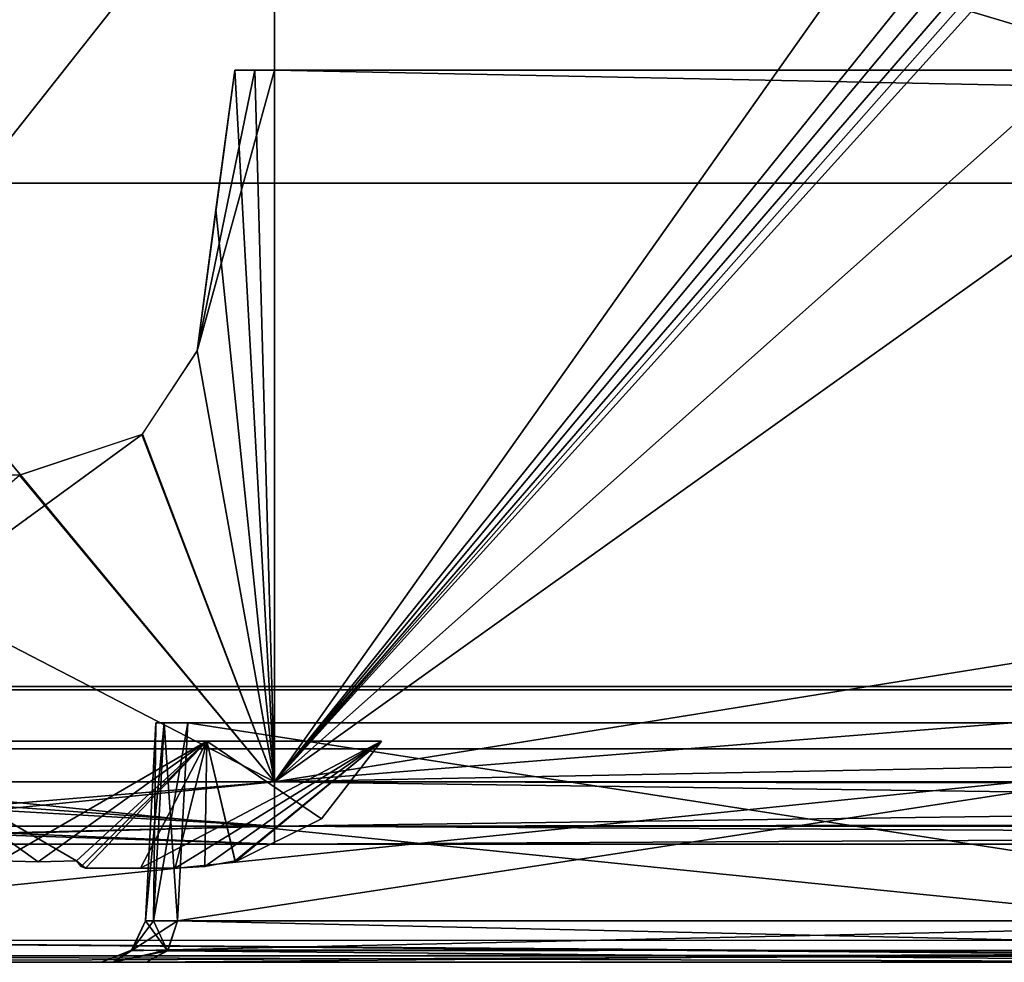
# Model space of a CAD drawing. Header units: inches. Extents: x -9 to 9, y -0.4 to 0.6.
# Tile 19 of 98: x -8.191 to -7.741, y -0.054 to 0.377. Entities that reach past the tile are written whole.
import ezdxf

# ---------------------------------------------------------------- set-up
doc = ezdxf.new("R2010")
doc.units = ezdxf.units.IN
doc.header["$LTSCALE"] = 65.185185
doc.header["$MEASUREMENT"] = 0
for name, color, linetype in [('1', 7, 'CONTINUOUS'), ('111', 7, 'CONTINUOUS'), ('112', 7, 'CONTINUOUS'), ('1316', 7, 'CONTINUOUS'), ('1317', 7, 'CONTINUOUS'), ('1320', 7, 'CONTINUOUS'), ('1321', 7, 'CONTINUOUS'), ('1334', 7, 'CONTINUOUS'), ('1335', 7, 'CONTINUOUS'), ('1338', 7, 'CONTINUOUS'), ('1339', 7, 'CONTINUOUS'), ('1365', 7, 'CONTINUOUS'), ('1366', 7, 'CONTINUOUS'), ('1368', 7, 'CONTINUOUS'), ('232', 7, 'CONTINUOUS'), ('237', 7, 'CONTINUOUS'), ('419', 7, 'CONTINUOUS'), ('46', 7, 'CONTINUOUS'), ('47', 7, 'CONTINUOUS'), ('626', 7, 'CONTINUOUS'), ('843', 7, 'CONTINUOUS'), ('844', 7, 'CONTINUOUS'), ('845', 7, 'CONTINUOUS'), ('849', 7, 'CONTINUOUS'), ('850', 7, 'CONTINUOUS'), ('853', 7, 'CONTINUOUS'), ('854', 7, 'CONTINUOUS'), ('858', 7, 'CONTINUOUS'), ('914', 7, 'CONTINUOUS'), ('919', 7, 'CONTINUOUS'), ('920', 7, 'CONTINUOUS'), ('923', 7, 'CONTINUOUS'), ('924', 7, 'CONTINUOUS'), ('925', 7, 'CONTINUOUS'), ('932', 7, 'CONTINUOUS'), ('938', 7, 'CONTINUOUS'), ('941', 7, 'CONTINUOUS'), ('942', 7, 'CONTINUOUS'), ('943', 7, 'CONTINUOUS'), ('944', 7, 'CONTINUOUS'), ('945', 7, 'CONTINUOUS'), ('959', 7, 'CONTINUOUS'), ('960', 7, 'CONTINUOUS'), ('961', 7, 'CONTINUOUS')]:
    doc.layers.add(name, color=color, linetype=linetype)

msp = doc.modelspace()

# ---------------------------------------------------------------- linework, layer by layer
at = {"layer": '1', "color": 253, "linetype": 'Continuous', "true_color": 0xa2afbf}
for points in [[(-8.075, 0, 4.14496), (-8.40732, 0, 4.0073), (-8.075, 0, 4.09849), (-8.075, 0, 4.14496)], [(-8.075, 0, 4.09849), (-8.40732, 0, 4.0073), (-8.37444, 0, 3.97446), (-8.075, 0, 4.09849)], [(-8.4073, 0, -4.00732), (-8.075, 0, -4.14496), (-8.37446, 0, -3.97444), (-8.4073, 0, -4.00732)], [(-8.37446, 0, -3.97444), (-8.075, 0, -4.14496), (-8.075, 0, -4.09849), (-8.37446, 0, -3.97444)], [(-8.075, 0, -4.14496), (-6.57611, 0, -4.14496), (-8.075, 0, -4.09849), (-8.075, 0, -4.14496)], [(-6.57611, 0, 4.14496), (-8.075, 0, 4.14496), (8.075, 0, 4.09849), (-6.57611, 0, 4.14496)], [(8.075, 0, 4.09849), (-8.075, 0, 4.14496), (-8.075, 0, 4.09849), (8.075, 0, 4.09849)], [(6.57611, 0, -4.14496), (8.075, 0, -4.14496), (-8.075, 0, -4.09849), (6.57611, 0, -4.14496)], [(-8.075, 0, -4.09849), (8.075, 0, -4.14496), (8.075, 0, -4.09849), (-8.075, 0, -4.09849)], [(5.58789, 0, -4.14496), (6.57611, 0, -4.14496), (-8.075, 0, -4.09849), (5.58789, 0, -4.14496)], [(2.57611, 0, -4.14496), (5.58789, 0, -4.14496), (-8.075, 0, -4.09849), (2.57611, 0, -4.14496)], [(1.58789, 0, -4.14496), (2.57611, 0, -4.14496), (-8.075, 0, -4.09849), (1.58789, 0, -4.14496)], [(-1.58789, 0, -4.14496), (1.58789, 0, -4.14496), (-8.075, 0, -4.09849), (-1.58789, 0, -4.14496)], [(-2.57611, 0, -4.14496), (-1.58789, 0, -4.14496), (-8.075, 0, -4.09849), (-2.57611, 0, -4.14496)], [(-5.58789, 0, -4.14496), (-2.57611, 0, -4.14496), (-8.075, 0, -4.09849), (-5.58789, 0, -4.14496)], [(-5.66366, 0, -4.16131), (-5.58789, 0, -4.14496), (-8.075, 0, -4.09849), (-5.66366, 0, -4.16131)], [(-6.57611, 0, -4.14496), (-5.66366, 0, -4.16131), (-8.075, 0, -4.09849), (-6.57611, 0, -4.14496)]]:
    msp.add_3dface(points, dxfattribs=at)
at = {"layer": '111', "color": 253, "linetype": 'Continuous', "true_color": 0xa2afbf}
for points in [[(-6.5761, 0.00796, 4.16532), (-6.5761, 0.02843, 4.17492), (-8.075, 0.00824, 4.16561), (-6.5761, 0.00796, 4.16532)], [(-8.075, 0.00824, 4.16561), (-6.5761, 0.02843, 4.17492), (-8.075, 0.02843, 4.17492), (-8.075, 0.00824, 4.16561)], [(-8.075, 0, 4.14496), (-6.5761, 0.00796, 4.16532), (-8.075, 0.00824, 4.16561), (-8.075, 0, 4.14496)], [(-8.075, 0, 4.14496), (-6.57611, 0, 4.14496), (-6.5761, 0.00796, 4.16532), (-8.075, 0, 4.14496)]]:
    msp.add_3dface(points, dxfattribs=at)
at = {"layer": '112', "color": 253, "linetype": 'Continuous', "true_color": 0xa2afbf}
for points in [[(-8.075, 0.00824, 4.16561), (-8.075, 0.02843, 4.17492), (-8.4285, 0.02843, 4.0285), (-8.075, 0.00824, 4.16561)], [(-8.32031, 0.00824, 4.09988), (-8.075, 0.00824, 4.16561), (-8.4285, 0.02843, 4.0285), (-8.32031, 0.00824, 4.09988)], [(-8.40732, 0, 4.0073), (-8.075, 0, 4.14496), (-8.32031, 0.00824, 4.09988), (-8.40732, 0, 4.0073)], [(-8.075, 0, 4.14496), (-8.075, 0.00824, 4.16561), (-8.32031, 0.00824, 4.09988), (-8.075, 0, 4.14496)]]:
    msp.add_3dface(points, dxfattribs=at)
at = {"layer": '1316', "color": 253, "linetype": 'Continuous', "true_color": 0xa2afbf}
for points in [[(-8.15597, -0.011, 3.76447), (-8.16135, -0.011, 3.72889), (-8.13617, -0.011, 3.74467), (-8.15597, -0.011, 3.76447)], [(-8.12039, -0.011, 3.76985), (-8.15597, -0.011, 3.76447), (-8.13617, -0.011, 3.74467), (-8.12039, -0.011, 3.76985)]]:
    msp.add_3dface(points, dxfattribs=at)
at = {"layer": '1317', "color": 253, "linetype": 'Continuous', "true_color": 0xa2afbf}
for points in [[(-8.13617, -0.011, 3.83833), (-8.16135, -0.011, 3.85411), (-8.15597, -0.011, 3.81853), (-8.13617, -0.011, 3.83833)], [(-8.12039, -0.011, 3.81315), (-8.13617, -0.011, 3.83833), (-8.15597, -0.011, 3.81853), (-8.12039, -0.011, 3.81315)]]:
    msp.add_3dface(points, dxfattribs=at)
at = {"layer": '1320', "color": 253, "linetype": 'Continuous', "true_color": 0xa2afbf}
for points in [[(-8.10586, 0.047, 3.65476), (-8.2005, -0.00771, 3.7015), (-8.26006, 0.047, 3.65471), (-8.10586, 0.047, 3.65476)], [(-8.183, -0.00814, 3.7015), (-8.2005, -0.00771, 3.7015), (-8.10586, 0.047, 3.65476), (-8.183, -0.00814, 3.7015)], [(-8.1655, -0.00771, 3.7015), (-8.183, -0.00814, 3.7015), (-8.10586, 0.047, 3.65476), (-8.1655, -0.00771, 3.7015)], [(-8.16342, -0.01022, 3.71523), (-8.1655, -0.00771, 3.7015), (-8.10586, 0.047, 3.65476), (-8.16342, -0.01022, 3.71523)], [(-8.16135, -0.011, 3.72889), (-8.16342, -0.01022, 3.71523), (-8.10586, 0.047, 3.65476), (-8.16135, -0.011, 3.72889)], [(-8.13617, -0.011, 3.74467), (-8.16135, -0.011, 3.72889), (-8.10586, 0.047, 3.65476), (-8.13617, -0.011, 3.74467)], [(-8.12039, -0.011, 3.76985), (-8.13617, -0.011, 3.74467), (-8.026, 0.047, 3.7915), (-8.12039, -0.011, 3.76985)], [(-8.026, 0.047, 3.7915), (-8.13617, -0.011, 3.74467), (-8.10586, 0.047, 3.65476), (-8.026, 0.047, 3.7915)], [(-8.10676, -0.01022, 3.77192), (-8.12039, -0.011, 3.76985), (-8.026, 0.047, 3.7915), (-8.10676, -0.01022, 3.77192)], [(-8.093, -0.00771, 3.774), (-8.10676, -0.01022, 3.77192), (-8.026, 0.047, 3.7915), (-8.093, -0.00771, 3.774)], [(-8.093, -0.00803, 3.78263), (-8.093, -0.00771, 3.774), (-8.026, 0.047, 3.7915), (-8.093, -0.00803, 3.78263)], [(-8.05342, 0.01161, 3.7915), (-8.093, -0.00803, 3.78263), (-8.026, 0.047, 3.7915), (-8.05342, 0.01161, 3.7915)], [(-8.093, -0.00814, 3.7915), (-8.093, -0.00803, 3.78263), (-8.05342, 0.01161, 3.7915), (-8.093, -0.00814, 3.7915)]]:
    msp.add_3dface(points, dxfattribs=at)
at = {"layer": '1321', "color": 253, "linetype": 'Continuous', "true_color": 0xa2afbf}
for points in [[(-8.183, -0.00814, 3.8815), (-8.1655, -0.00771, 3.8815), (-8.26014, 0.047, 3.92824), (-8.183, -0.00814, 3.8815)], [(-8.26014, 0.047, 3.92824), (-8.1655, -0.00771, 3.8815), (-8.10594, 0.047, 3.92829), (-8.26014, 0.047, 3.92824)], [(-8.2005, -0.00771, 3.8815), (-8.183, -0.00814, 3.8815), (-8.26014, 0.047, 3.92824), (-8.2005, -0.00771, 3.8815)], [(-8.1655, -0.00771, 3.8815), (-8.16135, -0.011, 3.85411), (-8.10594, 0.047, 3.92829), (-8.1655, -0.00771, 3.8815)], [(-8.16135, -0.011, 3.85411), (-8.13617, -0.011, 3.83833), (-8.10594, 0.047, 3.92829), (-8.16135, -0.011, 3.85411)], [(-8.13617, -0.011, 3.83833), (-8.12039, -0.011, 3.81315), (-8.10594, 0.047, 3.92829), (-8.13617, -0.011, 3.83833)], [(-8.12039, -0.011, 3.81315), (-8.10676, -0.01022, 3.81108), (-8.10594, 0.047, 3.92829), (-8.12039, -0.011, 3.81315)], [(-8.10676, -0.01022, 3.81108), (-8.093, -0.00771, 3.809), (-8.10594, 0.047, 3.92829), (-8.10676, -0.01022, 3.81108)], [(-8.093, -0.00814, 3.7915), (-8.05342, 0.01161, 3.7915), (-8.10594, 0.047, 3.92829), (-8.093, -0.00814, 3.7915)], [(-8.093, -0.00803, 3.80035), (-8.093, -0.00814, 3.7915), (-8.10594, 0.047, 3.92829), (-8.093, -0.00803, 3.80035)], [(-8.05342, 0.01161, 3.7915), (-8.026, 0.047, 3.7915), (-8.10594, 0.047, 3.92829), (-8.05342, 0.01161, 3.7915)], [(-8.093, -0.00771, 3.809), (-8.093, -0.00803, 3.80035), (-8.10594, 0.047, 3.92829), (-8.093, -0.00771, 3.809)], [(-8.16342, -0.01022, 3.86777), (-8.16135, -0.011, 3.85411), (-8.1655, -0.00771, 3.8815), (-8.16342, -0.01022, 3.86777)]]:
    msp.add_3dface(points, dxfattribs=at)
at = {"layer": '1334', "color": 253, "linetype": 'Continuous', "true_color": 0xa2afbf}
for points in [[(-8.15597, -0.011, -3.81853), (-8.16135, -0.011, -3.85411), (-8.13617, -0.011, -3.83833), (-8.15597, -0.011, -3.81853)], [(-8.12039, -0.011, -3.81315), (-8.15597, -0.011, -3.81853), (-8.13617, -0.011, -3.83833), (-8.12039, -0.011, -3.81315)]]:
    msp.add_3dface(points, dxfattribs=at)
at = {"layer": '1335', "color": 253, "linetype": 'Continuous', "true_color": 0xa2afbf}
for points in [[(-8.13617, -0.011, -3.74467), (-8.16135, -0.011, -3.72889), (-8.15597, -0.011, -3.76447), (-8.13617, -0.011, -3.74467)], [(-8.12039, -0.011, -3.76985), (-8.13617, -0.011, -3.74467), (-8.15597, -0.011, -3.76447), (-8.12039, -0.011, -3.76985)]]:
    msp.add_3dface(points, dxfattribs=at)
at = {"layer": '1338', "color": 253, "linetype": 'Continuous', "true_color": 0xa2afbf}
for points in [[(-8.10586, 0.047, -3.92824), (-8.2005, -0.00771, -3.8815), (-8.26006, 0.047, -3.92829), (-8.10586, 0.047, -3.92824)], [(-8.183, -0.00814, -3.8815), (-8.2005, -0.00771, -3.8815), (-8.10586, 0.047, -3.92824), (-8.183, -0.00814, -3.8815)], [(-8.1655, -0.00771, -3.8815), (-8.183, -0.00814, -3.8815), (-8.10586, 0.047, -3.92824), (-8.1655, -0.00771, -3.8815)], [(-8.16342, -0.01022, -3.86777), (-8.1655, -0.00771, -3.8815), (-8.10586, 0.047, -3.92824), (-8.16342, -0.01022, -3.86777)], [(-8.16135, -0.011, -3.85411), (-8.16342, -0.01022, -3.86777), (-8.10586, 0.047, -3.92824), (-8.16135, -0.011, -3.85411)], [(-8.13617, -0.011, -3.83833), (-8.16135, -0.011, -3.85411), (-8.10586, 0.047, -3.92824), (-8.13617, -0.011, -3.83833)], [(-8.12039, -0.011, -3.81315), (-8.13617, -0.011, -3.83833), (-8.026, 0.047, -3.7915), (-8.12039, -0.011, -3.81315)], [(-8.026, 0.047, -3.7915), (-8.13617, -0.011, -3.83833), (-8.10586, 0.047, -3.92824), (-8.026, 0.047, -3.7915)], [(-8.10676, -0.01022, -3.81108), (-8.12039, -0.011, -3.81315), (-8.026, 0.047, -3.7915), (-8.10676, -0.01022, -3.81108)], [(-8.093, -0.00771, -3.809), (-8.10676, -0.01022, -3.81108), (-8.026, 0.047, -3.7915), (-8.093, -0.00771, -3.809)], [(-8.093, -0.00803, -3.80037), (-8.093, -0.00771, -3.809), (-8.026, 0.047, -3.7915), (-8.093, -0.00803, -3.80037)], [(-8.05342, 0.01161, -3.7915), (-8.093, -0.00803, -3.80037), (-8.026, 0.047, -3.7915), (-8.05342, 0.01161, -3.7915)], [(-8.093, -0.00814, -3.7915), (-8.093, -0.00803, -3.80037), (-8.05342, 0.01161, -3.7915), (-8.093, -0.00814, -3.7915)]]:
    msp.add_3dface(points, dxfattribs=at)
at = {"layer": '1339', "color": 253, "linetype": 'Continuous', "true_color": 0xa2afbf}
for points in [[(-8.183, -0.00814, -3.7015), (-8.1655, -0.00771, -3.7015), (-8.26014, 0.047, -3.65476), (-8.183, -0.00814, -3.7015)], [(-8.26014, 0.047, -3.65476), (-8.1655, -0.00771, -3.7015), (-8.10594, 0.047, -3.65471), (-8.26014, 0.047, -3.65476)], [(-8.2005, -0.00771, -3.7015), (-8.183, -0.00814, -3.7015), (-8.26014, 0.047, -3.65476), (-8.2005, -0.00771, -3.7015)], [(-8.1655, -0.00771, -3.7015), (-8.16135, -0.011, -3.72889), (-8.10594, 0.047, -3.65471), (-8.1655, -0.00771, -3.7015)], [(-8.16135, -0.011, -3.72889), (-8.13617, -0.011, -3.74467), (-8.10594, 0.047, -3.65471), (-8.16135, -0.011, -3.72889)], [(-8.13617, -0.011, -3.74467), (-8.12039, -0.011, -3.76985), (-8.10594, 0.047, -3.65471), (-8.13617, -0.011, -3.74467)], [(-8.12039, -0.011, -3.76985), (-8.10676, -0.01022, -3.77192), (-8.10594, 0.047, -3.65471), (-8.12039, -0.011, -3.76985)], [(-8.10676, -0.01022, -3.77192), (-8.093, -0.00771, -3.774), (-8.10594, 0.047, -3.65471), (-8.10676, -0.01022, -3.77192)], [(-8.093, -0.00814, -3.7915), (-8.05342, 0.01161, -3.7915), (-8.10594, 0.047, -3.65471), (-8.093, -0.00814, -3.7915)], [(-8.093, -0.00803, -3.78265), (-8.093, -0.00814, -3.7915), (-8.10594, 0.047, -3.65471), (-8.093, -0.00803, -3.78265)], [(-8.05342, 0.01161, -3.7915), (-8.026, 0.047, -3.7915), (-8.10594, 0.047, -3.65471), (-8.05342, 0.01161, -3.7915)], [(-8.093, -0.00771, -3.774), (-8.093, -0.00803, -3.78265), (-8.10594, 0.047, -3.65471), (-8.093, -0.00771, -3.774)], [(-8.16342, -0.01022, -3.71523), (-8.16135, -0.011, -3.72889), (-8.1655, -0.00771, -3.7015), (-8.16342, -0.01022, -3.71523)]]:
    msp.add_3dface(points, dxfattribs=at)
at = {"layer": '1365', "color": 253, "linetype": 'Continuous', "true_color": 0xa2afbf}
for points in [[(-8.43198, 0.072, 3.24182), (-7.63183, 0.072, 4.04198), (-8.12859, 0.072, 3.69594), (-8.43198, 0.072, 3.24182)], [(-8.23817, 0.072, 3.69637), (-8.43198, 0.072, 3.24182), (-8.12859, 0.072, 3.69594), (-8.23817, 0.072, 3.69637)], [(-8.34377, 0.072, 3.95187), (-7.63183, 0.072, 4.04198), (-8.19253, 0.072, 4.01842), (-8.34377, 0.072, 3.95187)], [(-7.63183, 0.072, 4.04198), (-8.34377, 0.072, 3.95187), (-8.23741, 0.072, 3.88706), (-7.63183, 0.072, 4.04198)], [(-8.12783, 0.072, 3.88663), (-7.63183, 0.072, 4.04198), (-8.23741, 0.072, 3.88706), (-8.12783, 0.072, 3.88663)], [(-8.12859, 0.072, 3.69594), (-7.63183, 0.072, 4.04198), (-8.073, 0.072, 3.7915), (-8.12859, 0.072, 3.69594)], [(-8.073, 0.072, 3.7915), (-7.63183, 0.072, 4.04198), (-8.12783, 0.072, 3.88663), (-8.073, 0.072, 3.7915)]]:
    msp.add_3dface(points, dxfattribs=at)
at = {"layer": '1366', "color": 253, "linetype": 'Continuous', "true_color": 0xa2afbf}
for points in [[(-7.63183, 0.072, -4.04198), (-8.43198, 0.072, -3.24182), (-8.12783, 0.072, -3.69637), (-7.63183, 0.072, -4.04198)], [(-8.12783, 0.072, -3.69637), (-8.43198, 0.072, -3.24182), (-8.23741, 0.072, -3.69594), (-8.12783, 0.072, -3.69637)], [(-8.23817, 0.072, -3.88663), (-8.19253, 0.072, -4.01842), (-8.12859, 0.072, -3.88706), (-8.23817, 0.072, -3.88663)], [(-8.19253, 0.072, -4.01842), (-7.63183, 0.072, -4.04198), (-8.12859, 0.072, -3.88706), (-8.19253, 0.072, -4.01842)], [(-8.12859, 0.072, -3.88706), (-7.63183, 0.072, -4.04198), (-8.073, 0.072, -3.7915), (-8.12859, 0.072, -3.88706)], [(-8.073, 0.072, -3.7915), (-7.63183, 0.072, -4.04198), (-8.12783, 0.072, -3.69637), (-8.073, 0.072, -3.7915)]]:
    msp.add_3dface(points, dxfattribs=at)
at = {"layer": '1368', "color": 7, "linetype": 'Continuous'}
for points in [[(-7.62429, 0.302, 3.91571), (-7.62429, 0.302, -3.91571), (-8.30571, 0.302, -3.23429), (-7.62429, 0.302, 3.91571)], [(-8.30571, 0.302, 3.23429), (-7.62429, 0.302, 3.91571), (-8.30571, 0.302, -3.23429), (-8.30571, 0.302, 3.23429)]]:
    msp.add_3dface(points, dxfattribs=at)
at = {"layer": '232', "color": 253, "linetype": 'Continuous', "true_color": 0xa2afbf}
for points in [[(-8.075, 0.47543, -4.19835), (-8.4285, 0.02843, -4.0285), (-8.44506, 0.47543, -4.04506), (-8.075, 0.47543, -4.19835)], [(-8.075, 0.02843, -4.17492), (-8.4285, 0.02843, -4.0285), (-8.075, 0.47543, -4.19835), (-8.075, 0.02843, -4.17492)]]:
    msp.add_3dface(points, dxfattribs=at)
at = {"layer": '237', "color": 253, "linetype": 'Continuous', "true_color": 0xa2afbf}
for points in [[(-7.75859, 0.47543, -4.19835), (-8.075, 0.02843, -4.17492), (-8.075, 0.47543, -4.19835), (-7.75859, 0.47543, -4.19835)], [(-8.075, 0.02843, -4.17492), (-7.75859, 0.47543, -4.19835), (-7.75834, 0.42132, -4.19551), (-8.075, 0.02843, -4.17492)], [(-7.75232, 0.41488, -4.19517), (-8.075, 0.02843, -4.17492), (-7.75834, 0.42132, -4.19551), (-7.75232, 0.41488, -4.19517)], [(-7.7459, 0.40885, -4.19486), (-8.075, 0.02843, -4.17492), (-7.75232, 0.41488, -4.19517), (-7.7459, 0.40885, -4.19486)], [(-7.7415, 0.40549, -4.19468), (-8.075, 0.02843, -4.17492), (-7.7459, 0.40885, -4.19486), (-7.7415, 0.40549, -4.19468)], [(-7.73663, 0.40255, -4.19453), (-8.075, 0.02843, -4.17492), (-7.7415, 0.40549, -4.19468), (-7.73663, 0.40255, -4.19453)], [(-7.67578, 0.38317, -4.19351), (-8.075, 0.02843, -4.17492), (-7.73663, 0.40255, -4.19453), (-7.67578, 0.38317, -4.19351)], [(-7.59444, 0.37132, -4.19289), (-8.075, 0.02843, -4.17492), (-7.67578, 0.38317, -4.19351), (-7.59444, 0.37132, -4.19289)], [(-6.58763, 0.26729, -4.18744), (-8.075, 0.02843, -4.17492), (-7.59444, 0.37132, -4.19289), (-6.58763, 0.26729, -4.18744)], [(-6.58195, 0.14785, -4.18118), (-8.075, 0.02843, -4.17492), (-6.58763, 0.26729, -4.18744), (-6.58195, 0.14785, -4.18118)], [(-6.5761, 0.02843, -4.17492), (-8.075, 0.02843, -4.17492), (-6.58195, 0.14785, -4.18118), (-6.5761, 0.02843, -4.17492)]]:
    msp.add_3dface(points, dxfattribs=at)
at = {"layer": '419', "color": 253, "linetype": 'Continuous', "true_color": 0xa2afbf}
for points in [[(-8.075, 0.02843, 4.17492), (-6.5761, 0.02843, 4.17492), (-8.075, 0.47543, 4.19835), (-8.075, 0.02843, 4.17492)], [(-8.075, 0.47543, 4.19835), (-6.5761, 0.02843, 4.17492), (-7.72939, 0.3877, 4.19375), (-8.075, 0.47543, 4.19835)]]:
    msp.add_3dface(points, dxfattribs=at)
at = {"layer": '46', "color": 253, "linetype": 'Continuous', "true_color": 0xa2afbf}
for points in [[(-8.075, 0.02843, -4.17492), (-8.32031, 0.00824, -4.09988), (-8.4285, 0.02843, -4.0285), (-8.075, 0.02843, -4.17492)], [(-8.075, 0.00824, -4.16561), (-8.32031, 0.00824, -4.09988), (-8.075, 0.02843, -4.17492), (-8.075, 0.00824, -4.16561)], [(-8.075, 0, -4.14496), (-8.4073, 0, -4.00732), (-8.075, 0.00824, -4.16561), (-8.075, 0, -4.14496)], [(-8.075, 0.00824, -4.16561), (-8.4073, 0, -4.00732), (-8.32031, 0.00824, -4.09988), (-8.075, 0.00824, -4.16561)]]:
    msp.add_3dface(points, dxfattribs=at)
at = {"layer": '47', "color": 253, "linetype": 'Continuous', "true_color": 0xa2afbf}
for points in [[(-8.075, 0.00824, -4.16561), (-8.075, 0.02843, -4.17492), (-6.5761, 0.00826, -4.16563), (-8.075, 0.00824, -4.16561)], [(-6.5761, 0.00826, -4.16563), (-8.075, 0.02843, -4.17492), (-6.5761, 0.02843, -4.17492), (-6.5761, 0.00826, -4.16563)], [(-6.57611, 0, -4.14496), (-8.075, 0.00824, -4.16561), (-6.5761, 0.00826, -4.16563), (-6.57611, 0, -4.14496)], [(-6.57611, 0, -4.14496), (-8.075, 0, -4.14496), (-8.075, 0.00824, -4.16561), (-6.57611, 0, -4.14496)]]:
    msp.add_3dface(points, dxfattribs=at)
at = {"layer": '626', "color": 253, "linetype": 'Continuous', "true_color": 0xa2afbf}
for points in [[(-8.4285, 0.02843, 4.0285), (-8.075, 0.02843, 4.17492), (-8.44506, 0.47543, 4.04506), (-8.4285, 0.02843, 4.0285)], [(-8.075, 0.02843, 4.17492), (-8.075, 0.47543, 4.19835), (-8.44506, 0.47543, 4.04506), (-8.075, 0.02843, 4.17492)]]:
    msp.add_3dface(points, dxfattribs=at)
at = {"layer": '843', "color": 253, "linetype": 'Continuous', "true_color": 0xa2afbf}
for points in [[(-8.075, 0.02843, -4.06853), (-8.35327, 0.02843, -3.95327), (-8.075, 0.00824, -4.07784), (-8.075, 0.02843, -4.06853)], [(-8.075, 0.00824, -4.07784), (-8.35327, 0.02843, -3.95327), (-8.27642, 0.00824, -4.02387), (-8.075, 0.00824, -4.07784)], [(-8.37446, 0, -3.97444), (-8.075, 0, -4.09849), (-8.27642, 0.00824, -4.02387), (-8.37446, 0, -3.97444)], [(-8.075, 0, -4.09849), (-8.075, 0.00824, -4.07784), (-8.27642, 0.00824, -4.02387), (-8.075, 0, -4.09849)]]:
    msp.add_3dface(points, dxfattribs=at)
at = {"layer": '844', "color": 253, "linetype": 'Continuous', "true_color": 0xa2afbf}
for points in [[(-8.10173, 0.28973, -4.05389), (-8.075, 0.02843, -4.06853), (-8.09304, 0.35357, -4.05106), (-8.10173, 0.28973, -4.05389)], [(-8.09304, 0.35357, -4.05106), (-8.075, 0.02843, -4.06853), (-8.08402, 0.35357, -4.05138), (-8.09304, 0.35357, -4.05106)], [(-8.08402, 0.35357, -4.05138), (-8.075, 0.02843, -4.06853), (-8.075, 0.35357, -4.05149), (-8.08402, 0.35357, -4.05138)], [(-8.11028, 0.22543, -4.05658), (-8.075, 0.02843, -4.06853), (-8.10173, 0.28973, -4.05389), (-8.11028, 0.22543, -4.05658)], [(-8.1356, 0.18707, -4.05542), (-8.075, 0.02843, -4.06853), (-8.11028, 0.22543, -4.05658), (-8.1356, 0.18707, -4.05542)], [(-8.19155, 0.16857, -4.04318), (-8.075, 0.02843, -4.06853), (-8.1356, 0.18707, -4.05542), (-8.19155, 0.16857, -4.04318)], [(-8.35327, 0.02843, -3.95327), (-8.075, 0.02843, -4.06853), (-8.34623, 0.16857, -3.94991), (-8.35327, 0.02843, -3.95327)], [(-8.34623, 0.16857, -3.94991), (-8.075, 0.02843, -4.06853), (-8.19155, 0.16857, -4.04318), (-8.34623, 0.16857, -3.94991)]]:
    msp.add_3dface(points, dxfattribs=at)
at = {"layer": '845', "color": 253, "linetype": 'Continuous', "true_color": 0xa2afbf}
for points in [[(-8.075, 0.35357, -4.05149), (-8.075, 0.02843, -4.06853), (8.075, 0.02843, -4.06853), (-8.075, 0.35357, -4.05149)], [(-8.075, 0.35357, -4.05149), (8.075, 0.02843, -4.06853), (8.075, 0.35357, -4.05149), (-8.075, 0.35357, -4.05149)]]:
    msp.add_3dface(points, dxfattribs=at)
at = {"layer": '849', "color": 253, "linetype": 'Continuous', "true_color": 0xa2afbf}
for points in [[(8.075, 0.35357, 4.05149), (8.075, 0.02843, 4.06853), (-8.075, 0.02843, 4.06853), (8.075, 0.35357, 4.05149)], [(8.075, 0.35357, 4.05149), (-8.075, 0.02843, 4.06853), (-8.075, 0.35357, 4.05149), (8.075, 0.35357, 4.05149)]]:
    msp.add_3dface(points, dxfattribs=at)
at = {"layer": '850', "color": 253, "linetype": 'Continuous', "true_color": 0xa2afbf}
for points in [[(-8.075, 0.35357, 4.05149), (-8.075, 0.02843, 4.06853), (-8.11028, 0.22543, 4.05658), (-8.075, 0.35357, 4.05149)], [(-8.075, 0.35357, 4.05149), (-8.11028, 0.22543, 4.05658), (-8.08402, 0.35357, 4.05138), (-8.075, 0.35357, 4.05149)], [(-8.10173, 0.28973, 4.05389), (-8.09304, 0.35357, 4.05106), (-8.11028, 0.22543, 4.05658), (-8.10173, 0.28973, 4.05389)], [(-8.11028, 0.22543, 4.05658), (-8.09304, 0.35357, 4.05106), (-8.08402, 0.35357, 4.05138), (-8.11028, 0.22543, 4.05658)], [(-8.11028, 0.22543, 4.05658), (-8.075, 0.02843, 4.06853), (-8.13536, 0.18725, 4.05545), (-8.11028, 0.22543, 4.05658)], [(-8.13536, 0.18725, 4.05545), (-8.075, 0.02843, 4.06853), (-8.35327, 0.02843, 3.95327), (-8.13536, 0.18725, 4.05545)], [(-8.19155, 0.16857, 4.04318), (-8.13536, 0.18725, 4.05545), (-8.35327, 0.02843, 3.95327), (-8.19155, 0.16857, 4.04318)]]:
    msp.add_3dface(points, dxfattribs=at)
at = {"layer": '853', "color": 253, "linetype": 'Continuous', "true_color": 0xa2afbf}
for points in [[(-8.35327, 0.02843, 3.95327), (-8.075, 0.02843, 4.06853), (-8.27642, 0.00824, 4.02387), (-8.35327, 0.02843, 3.95327)], [(-8.27642, 0.00824, 4.02387), (-8.075, 0.02843, 4.06853), (-8.075, 0.00824, 4.07784), (-8.27642, 0.00824, 4.02387)], [(-8.075, 0, 4.09849), (-8.37444, 0, 3.97446), (-8.075, 0.00824, 4.07784), (-8.075, 0, 4.09849)], [(-8.37444, 0, 3.97446), (-8.27642, 0.00824, 4.02387), (-8.075, 0.00824, 4.07784), (-8.37444, 0, 3.97446)]]:
    msp.add_3dface(points, dxfattribs=at)
at = {"layer": '854', "color": 253, "linetype": 'Continuous', "true_color": 0xa2afbf}
for points in [[(-8.075, 0.02843, 4.06853), (8.075, 0.02843, 4.06853), (8.075, 0.00824, 4.07784), (-8.075, 0.02843, 4.06853)], [(-8.075, 0.00824, 4.07784), (-8.075, 0.02843, 4.06853), (8.075, 0.00824, 4.07784), (-8.075, 0.00824, 4.07784)], [(8.075, 0, 4.09849), (-8.075, 0, 4.09849), (-8.075, 0.00824, 4.07784), (8.075, 0, 4.09849)], [(8.075, 0, 4.09849), (-8.075, 0.00824, 4.07784), (8.075, 0.00824, 4.07784), (8.075, 0, 4.09849)]]:
    msp.add_3dface(points, dxfattribs=at)
at = {"layer": '858', "color": 253, "linetype": 'Continuous', "true_color": 0xa2afbf}
for points in [[(-8.075, 0.02843, -4.06853), (-8.075, 0.00824, -4.07784), (8.075, 0.02843, -4.06853), (-8.075, 0.02843, -4.06853)], [(8.075, 0.02843, -4.06853), (-8.075, 0.00824, -4.07784), (8.075, 0.00824, -4.07784), (8.075, 0.02843, -4.06853)], [(-8.075, 0, -4.09849), (8.075, 0, -4.09849), (8.075, 0.00824, -4.07784), (-8.075, 0, -4.09849)], [(-8.075, 0.00824, -4.07784), (-8.075, 0, -4.09849), (8.075, 0.00824, -4.07784), (-8.075, 0.00824, -4.07784)]]:
    msp.add_3dface(points, dxfattribs=at)
at = {"layer": '914', "color": 253, "linetype": 'Continuous', "true_color": 0xa2afbf}
for points in [[(-7.56855, -0.054, 4.04223), (-8.43223, -0.054, 3.17855), (-8.14865, -0.054, 3.13162), (-7.56855, -0.054, 4.04223)], [(-8.43223, -0.054, -3.17855), (-7.56855, -0.054, -4.04223), (-8.14865, -0.054, -3.13162), (-8.43223, -0.054, -3.17855)], [(-8.43223, -0.054, 3.17855), (-8.43223, -0.054, -3.17855), (-8.15398, -0.054, 3.10488), (-8.43223, -0.054, 3.17855)], [(-8.15398, -0.054, 3.10488), (-8.43223, -0.054, -3.17855), (-8.15398, -0.054, -3.10488), (-8.15398, -0.054, 3.10488)], [(-8.15398, -0.054, -3.10488), (-8.43223, -0.054, -3.17855), (-8.14865, -0.054, -3.13162), (-8.15398, -0.054, -3.10488)], [(-8.14865, -0.054, 3.13162), (-8.43223, -0.054, 3.17855), (-8.15398, -0.054, 3.10488), (-8.14865, -0.054, 3.13162)], [(-8.1335, -0.054, 3.15431), (-7.56855, -0.054, 4.04223), (-8.14865, -0.054, 3.13162), (-8.1335, -0.054, 3.15431)], [(-8.14865, -0.054, -3.13162), (-7.56855, -0.054, -4.04223), (-8.1335, -0.054, -3.15431), (-8.14865, -0.054, -3.13162)], [(-7.54431, -0.054, 3.7435), (-7.56855, -0.054, 4.04223), (-8.1335, -0.054, 3.15431), (-7.54431, -0.054, 3.7435)], [(-8.1335, -0.054, -3.15431), (-7.56855, -0.054, -4.04223), (-7.54431, -0.054, -3.7435), (-8.1335, -0.054, -3.15431)]]:
    msp.add_3dface(points, dxfattribs=at)
at = {"layer": '919', "color": 253, "linetype": 'Continuous', "true_color": 0xa2afbf}
for points in [[(-7.58683, 0.04357, -4.04461), (-7.5727, -0.04383, -4.05225), (-8.44228, -0.04406, -3.18267), (-7.58683, 0.04357, -4.04461)], [(-8.43461, 0.04357, -3.19683), (-7.58683, 0.04357, -4.04461), (-8.44228, -0.04406, -3.18267), (-8.43461, 0.04357, -3.19683)]]:
    msp.add_3dface(points, dxfattribs=at)
at = {"layer": '920', "color": 253, "linetype": 'Continuous', "true_color": 0xa2afbf}
for points in [[(-8.44228, -0.04406, 3.18267), (-7.5727, -0.04383, 4.05225), (-8.43461, 0.04357, 3.19683), (-8.44228, -0.04406, 3.18267)], [(-8.43461, 0.04357, 3.19683), (-7.5727, -0.04383, 4.05225), (-7.58683, 0.04357, 4.04461), (-8.43461, 0.04357, 3.19683)]]:
    msp.add_3dface(points, dxfattribs=at)
at = {"layer": '923', "color": 253, "linetype": 'Continuous', "true_color": 0xa2afbf}
for points in [[(-8.11464, 0.05548, -3.13822), (-8.11938, -0.03505, -3.14018), (-7.53018, -0.03505, -3.72938), (-8.11464, 0.05548, -3.13822)], [(-7.52822, 0.05548, -3.72464), (-8.11464, 0.05548, -3.13822), (-7.53018, -0.03505, -3.72938), (-7.52822, 0.05548, -3.72464)]]:
    msp.add_3dface(points, dxfattribs=at)
at = {"layer": '924', "color": 253, "linetype": 'Continuous', "true_color": 0xa2afbf}
for points in [[(-8.12926, 0.05548, 3.10291), (-8.13401, -0.03505, 3.10488), (-8.13401, -0.03505, -3.10488), (-8.12926, 0.05548, 3.10291)], [(-8.12926, 0.05548, -3.10291), (-8.12926, 0.05548, 3.10291), (-8.13401, -0.03505, -3.10488), (-8.12926, 0.05548, -3.10291)]]:
    msp.add_3dface(points, dxfattribs=at)
at = {"layer": '925', "color": 253, "linetype": 'Continuous', "true_color": 0xa2afbf}
for points in [[(-7.52822, 0.05548, 3.72464), (-7.53018, -0.03505, 3.72938), (-8.11938, -0.03505, 3.14018), (-7.52822, 0.05548, 3.72464)], [(-8.11464, 0.05548, 3.13822), (-7.52822, 0.05548, 3.72464), (-8.11938, -0.03505, 3.14018), (-8.11464, 0.05548, 3.13822)]]:
    msp.add_3dface(points, dxfattribs=at)
at = {"layer": '932', "color": 253, "linetype": 'Continuous', "true_color": 0xa2afbf}
for points in [[(-8.12926, 0.05548, 3.10291), (-8.12546, 0.05543, 3.12202), (-8.13401, -0.03505, 3.10488), (-8.12926, 0.05548, 3.10291)], [(-8.13401, -0.03505, 3.10488), (-8.12546, 0.05543, 3.12202), (-8.13021, -0.03513, 3.12399), (-8.13401, -0.03505, 3.10488)], [(-8.11464, 0.05548, 3.13822), (-8.11938, -0.03505, 3.14018), (-8.13021, -0.03513, 3.12399), (-8.11464, 0.05548, 3.13822)], [(-8.12546, 0.05543, 3.12202), (-8.11464, 0.05548, 3.13822), (-8.13021, -0.03513, 3.12399), (-8.12546, 0.05543, 3.12202)]]:
    msp.add_3dface(points, dxfattribs=at)
at = {"layer": '938', "color": 253, "linetype": 'Continuous', "true_color": 0xa2afbf}
for points in [[(-8.12926, 0.05548, -3.10291), (-8.13401, -0.03505, -3.10488), (-8.13021, -0.03513, -3.12399), (-8.12926, 0.05548, -3.10291)], [(-8.12546, 0.05543, -3.12202), (-8.12926, 0.05548, -3.10291), (-8.13021, -0.03513, -3.12399), (-8.12546, 0.05543, -3.12202)], [(-8.11938, -0.03505, -3.14018), (-8.12546, 0.05543, -3.12202), (-8.13021, -0.03513, -3.12399), (-8.11938, -0.03505, -3.14018)], [(-8.11464, 0.05548, -3.13822), (-8.12546, 0.05543, -3.12202), (-8.11938, -0.03505, -3.14018), (-8.11464, 0.05548, -3.13822)]]:
    msp.add_3dface(points, dxfattribs=at)
at = {"layer": '941', "color": 253, "linetype": 'Continuous', "true_color": 0xa2afbf}
for points in [[(-7.53018, -0.03505, -3.72938), (-8.11938, -0.03505, -3.14018), (-8.12363, -0.04831, -3.14443), (-7.53018, -0.03505, -3.72938)], [(-7.53472, -0.0487, -3.73392), (-7.53018, -0.03505, -3.72938), (-8.12363, -0.04831, -3.14443), (-7.53472, -0.0487, -3.73392)], [(-8.1335, -0.054, -3.15431), (-7.53472, -0.0487, -3.73392), (-8.12363, -0.04831, -3.14443), (-8.1335, -0.054, -3.15431)], [(-8.1335, -0.054, -3.15431), (-7.54431, -0.054, -3.7435), (-7.53472, -0.0487, -3.73392), (-8.1335, -0.054, -3.15431)]]:
    msp.add_3dface(points, dxfattribs=at)
at = {"layer": '942', "color": 253, "linetype": 'Continuous', "true_color": 0xa2afbf}
for points in [[(-8.13021, -0.03513, -3.12399), (-8.13401, -0.03505, -3.10488), (-8.14042, -0.0487, -3.10488), (-8.13021, -0.03513, -3.12399)], [(-8.11938, -0.03505, -3.14018), (-8.13021, -0.03513, -3.12399), (-8.14042, -0.0487, -3.10488), (-8.11938, -0.03505, -3.14018)], [(-8.12363, -0.04831, -3.14443), (-8.11938, -0.03505, -3.14018), (-8.14042, -0.0487, -3.10488), (-8.12363, -0.04831, -3.14443)], [(-8.15398, -0.054, -3.10488), (-8.14865, -0.054, -3.13162), (-8.14042, -0.0487, -3.10488), (-8.15398, -0.054, -3.10488)], [(-8.14865, -0.054, -3.13162), (-8.1335, -0.054, -3.15431), (-8.12363, -0.04831, -3.14443), (-8.14865, -0.054, -3.13162)], [(-8.14865, -0.054, -3.13162), (-8.12363, -0.04831, -3.14443), (-8.14042, -0.0487, -3.10488), (-8.14865, -0.054, -3.13162)]]:
    msp.add_3dface(points, dxfattribs=at)
at = {"layer": '943', "color": 253, "linetype": 'Continuous', "true_color": 0xa2afbf}
for points in [[(-8.14042, -0.0487, -3.10488), (-8.13401, -0.03505, -3.10488), (-8.14001, -0.04831, 3.10488), (-8.14042, -0.0487, -3.10488)], [(-8.13401, -0.03505, -3.10488), (-8.13401, -0.03505, 3.10488), (-8.14001, -0.04831, 3.10488), (-8.13401, -0.03505, -3.10488)], [(-8.15398, -0.054, 3.10488), (-8.14042, -0.0487, -3.10488), (-8.14001, -0.04831, 3.10488), (-8.15398, -0.054, 3.10488)], [(-8.15398, -0.054, 3.10488), (-8.15398, -0.054, -3.10488), (-8.14042, -0.0487, -3.10488), (-8.15398, -0.054, 3.10488)]]:
    msp.add_3dface(points, dxfattribs=at)
at = {"layer": '944', "color": 253, "linetype": 'Continuous', "true_color": 0xa2afbf}
for points in [[(-8.14001, -0.04831, 3.10488), (-8.13401, -0.03505, 3.10488), (-8.12392, -0.0487, 3.14472), (-8.14001, -0.04831, 3.10488)], [(-8.13401, -0.03505, 3.10488), (-8.13021, -0.03513, 3.12399), (-8.12392, -0.0487, 3.14472), (-8.13401, -0.03505, 3.10488)], [(-8.13021, -0.03513, 3.12399), (-8.11938, -0.03505, 3.14018), (-8.12392, -0.0487, 3.14472), (-8.13021, -0.03513, 3.12399)], [(-8.14865, -0.054, 3.13162), (-8.15398, -0.054, 3.10488), (-8.14001, -0.04831, 3.10488), (-8.14865, -0.054, 3.13162)], [(-8.14865, -0.054, 3.13162), (-8.14001, -0.04831, 3.10488), (-8.12392, -0.0487, 3.14472), (-8.14865, -0.054, 3.13162)], [(-8.1335, -0.054, 3.15431), (-8.14865, -0.054, 3.13162), (-8.12392, -0.0487, 3.14472), (-8.1335, -0.054, 3.15431)]]:
    msp.add_3dface(points, dxfattribs=at)
at = {"layer": '945', "color": 253, "linetype": 'Continuous', "true_color": 0xa2afbf}
for points in [[(-8.12392, -0.0487, 3.14472), (-8.11938, -0.03505, 3.14018), (-7.53443, -0.04831, 3.73363), (-8.12392, -0.0487, 3.14472)], [(-8.11938, -0.03505, 3.14018), (-7.53018, -0.03505, 3.72938), (-7.53443, -0.04831, 3.73363), (-8.11938, -0.03505, 3.14018)], [(-7.54431, -0.054, 3.7435), (-8.1335, -0.054, 3.15431), (-8.12392, -0.0487, 3.14472), (-7.54431, -0.054, 3.7435)], [(-7.54431, -0.054, 3.7435), (-8.12392, -0.0487, 3.14472), (-7.53443, -0.04831, 3.73363), (-7.54431, -0.054, 3.7435)]]:
    msp.add_3dface(points, dxfattribs=at)
at = {"layer": '959', "color": 253, "linetype": 'Continuous', "true_color": 0xa2afbf}
for points in [[(-8.44228, -0.04406, -3.18267), (-7.5727, -0.04383, -4.05225), (-7.57143, -0.05119, -4.04919), (-8.44228, -0.04406, -3.18267)], [(-8.4393, -0.05106, -3.1815), (-8.44228, -0.04406, -3.18267), (-7.57143, -0.05119, -4.04919), (-8.4393, -0.05106, -3.1815)], [(-7.56855, -0.054, -4.04223), (-8.43223, -0.054, -3.17855), (-8.4393, -0.05106, -3.1815), (-7.56855, -0.054, -4.04223)], [(-7.56855, -0.054, -4.04223), (-8.4393, -0.05106, -3.1815), (-7.57143, -0.05119, -4.04919), (-7.56855, -0.054, -4.04223)]]:
    msp.add_3dface(points, dxfattribs=at)
at = {"layer": '960', "color": 253, "linetype": 'Continuous', "true_color": 0xa2afbf}
for points in [[(-7.5727, -0.04383, 4.05225), (-8.44228, -0.04406, 3.18267), (-7.57162, -0.05066, 4.04969), (-7.5727, -0.04383, 4.05225)], [(-8.44228, -0.04406, 3.18267), (-8.4392, -0.05118, 3.18143), (-7.57162, -0.05066, 4.04969), (-8.44228, -0.04406, 3.18267)], [(-8.4392, -0.05118, 3.18143), (-8.43223, -0.054, 3.17855), (-7.57162, -0.05066, 4.04969), (-8.4392, -0.05118, 3.18143)], [(-8.43223, -0.054, 3.17855), (-7.56855, -0.054, 4.04223), (-7.57162, -0.05066, 4.04969), (-8.43223, -0.054, 3.17855)]]:
    msp.add_3dface(points, dxfattribs=at)
at = {"layer": '961', "color": 7, "linetype": 'Continuous'}
for points in [[(-8.30571, 0.0705, -3.23429), (-7.62429, 0.0705, -3.91571), (-8.30571, 0.0705, 3.23429), (-8.30571, 0.0705, -3.23429)], [(-8.30571, 0.0705, 3.23429), (-7.62429, 0.0705, -3.91571), (-7.62429, 0.0705, 3.91571), (-8.30571, 0.0705, 3.23429)]]:
    msp.add_3dface(points, dxfattribs=at)

doc.saveas('drawing.dxf')
